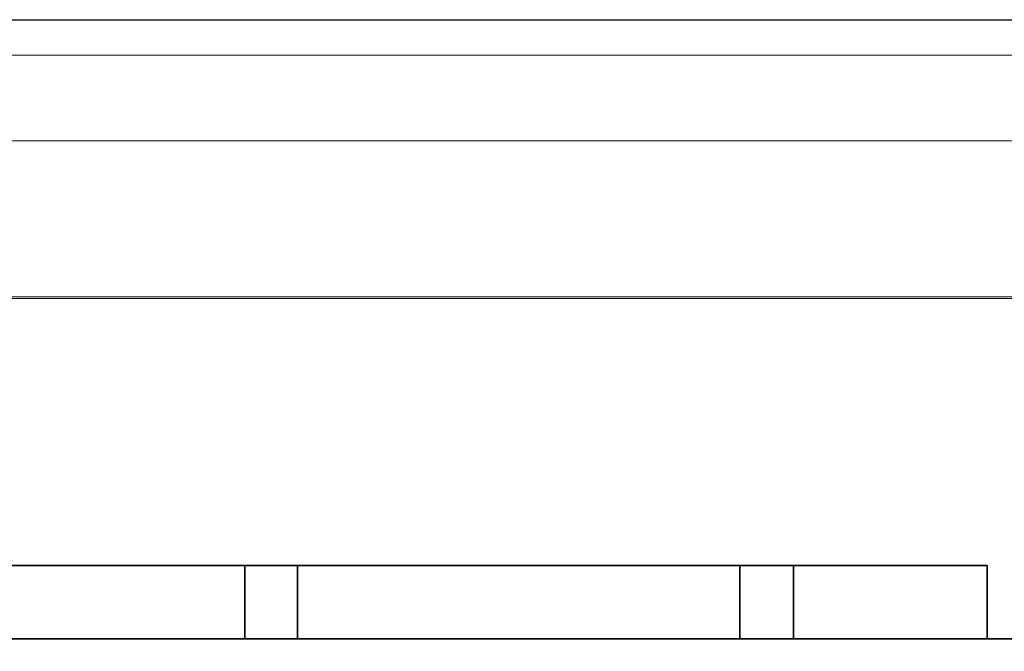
# Model space of a CAD drawing. Header units: millimetres. Extents: x -1290 to 1795, y -4192 to -1311.
# Tile 226 of 256: x 544.97 to 550.53, y -3233.54 to -3229.97. Entities that reach past the tile are written whole.
import ezdxf

# ---------------------------------------------------------------- set-up
doc = ezdxf.new("R2010")
doc.units = ezdxf.units.MM
doc.layers.add('33', color=7, linetype='Continuous')
doc.layers.add('Aparatura', color=7, linetype='Continuous', lineweight=13)

# ---------------------------------------------------------------- blocks, each defined once
blk = doc.blocks.new('*U23')
at = {"layer": '33', "color": 7}
for points in [[(91.761619, -15.426564), (79.245096, -15.426564), (91.761619, -15.426564)], [(79.245096, -15.426564), (79.245096, -17.497689), (91.761619, -17.497689), (91.761619, -15.426564), (79.245096, -15.426564)], [(79.245096, -15.426564), (79.245096, -17.497689), (91.761619, -17.497689), (91.761619, -15.426564), (79.245096, -15.426564)], [(79.245096, -15.426564), (79.245096, -17.497689), (91.761619, -17.497689), (91.761619, -15.426564), (79.245096, -15.426564)], [(79.245096, -15.426564), (79.245096, -17.497689), (91.761619, -17.497689), (91.761619, -15.426564), (79.245096, -15.426564)], [(91.761619, -17.497689), (91.761619, -15.426564), (79.245096, -15.426564), (79.245096, -17.497689), (91.761619, -17.497689)], [(91.761619, -17.497689), (91.761619, -15.426564), (79.245096, -15.426564), (79.245096, -17.497689), (91.761619, -17.497689)], [(93.25407, -15.426564), (91.759827, -15.426564), (93.25407, -15.426564)], [(91.759827, -15.426564), (91.759827, -17.497689), (91.759827, -15.426564)], [(91.759827, -15.426564), (91.759827, -17.497689), (93.25407, -17.497689), (93.25407, -15.426564), (91.759827, -15.426564)], [(91.759827, -15.426564), (91.759827, -17.497689), (93.25407, -17.497689), (93.25407, -15.426564), (91.759827, -15.426564)], [(91.759827, -15.426564), (91.759827, -17.497689), (93.25407, -17.497689), (93.25407, -15.426564), (91.759827, -15.426564)], [(91.759827, -15.426564), (91.759827, -17.497689), (93.25407, -17.497689), (93.25407, -15.426564), (91.759827, -15.426564)], [(91.759827, -17.497689), (93.25407, -17.497689), (93.25407, -15.426564), (91.759827, -15.426564), (91.759827, -17.497689)], [(91.759827, -17.497689), (93.25407, -17.497689), (93.25407, -15.426564), (91.759827, -15.426564), (91.759827, -17.497689)], [(105.745511, -15.426564), (93.252279, -15.426564), (105.745511, -15.426564)], [(93.252279, -15.426564), (93.252279, -17.497689), (93.252279, -15.426564)], [(93.252279, -15.426564), (93.252279, -17.497689), (105.745511, -17.497689), (105.745511, -15.426564), (93.252279, -15.426564)], [(93.252279, -15.426564), (93.252279, -17.497689), (105.745511, -17.497689), (105.745511, -15.426564), (93.252279, -15.426564)], [(93.252279, -15.426564), (93.252279, -17.497689), (105.745511, -17.497689), (105.745511, -15.426564), (93.252279, -15.426564)], [(93.252279, -15.426564), (93.252279, -17.497689), (105.745511, -17.497689), (105.745511, -15.426564), (93.252279, -15.426564)], [(105.745511, -17.497689), (105.745511, -15.426564), (93.252279, -15.426564), (93.252279, -17.497689), (105.745511, -17.497689)], [(105.745511, -17.497689), (105.745511, -15.426564), (93.252279, -15.426564), (93.252279, -17.497689), (105.745511, -17.497689)], [(107.261253, -15.426564), (105.743719, -15.426564), (107.261253, -15.426564)], [(105.743719, -15.426564), (105.743719, -17.497689), (105.743719, -15.426564)], [(105.743719, -15.426564), (105.743719, -17.497689), (107.261253, -17.497689), (107.261253, -15.426564), (105.743719, -15.426564)], [(105.743719, -15.426564), (105.743719, -17.497689), (107.261253, -17.497689), (107.261253, -15.426564), (105.743719, -15.426564)], [(105.743719, -15.426564), (105.743719, -17.497689), (107.261253, -17.497689), (107.261253, -15.426564), (105.743719, -15.426564)], [(105.743719, -15.426564), (105.743719, -17.497689), (107.261253, -17.497689), (107.261253, -15.426564), (105.743719, -15.426564)], [(107.261253, -17.497689), (107.261253, -15.426564), (105.743719, -15.426564), (105.743719, -17.497689), (107.261253, -17.497689)], [(107.261253, -17.497689), (107.261253, -15.426564), (105.743719, -15.426564), (105.743719, -17.497689), (107.261253, -17.497689)], [(112.725811, -15.426564), (107.259462, -15.426564), (112.725811, -15.426564)], [(107.259462, -15.426564), (107.259462, -17.497689), (107.259462, -15.426564)], [(107.259462, -15.426564), (107.259462, -17.497689), (112.725811, -17.497689), (112.725811, -15.426564), (107.259462, -15.426564)], [(107.259462, -15.426564), (107.259462, -17.497689), (112.725811, -17.497689), (112.725811, -15.426564), (107.259462, -15.426564)], [(107.259462, -15.426564), (107.259462, -17.497689), (112.725811, -17.497689), (112.725811, -15.426564), (107.259462, -15.426564)], [(107.259462, -15.426564), (107.259462, -17.497689), (112.725811, -17.497689), (112.725811, -15.426564), (107.259462, -15.426564)], [(112.725811, -17.497689), (112.725811, -15.426564), (107.259462, -15.426564), (107.259462, -17.497689), (112.725811, -17.497689)], [(112.725811, -17.497689), (112.725811, -15.426564), (107.259462, -15.426564), (107.259462, -17.497689), (112.725811, -17.497689)], [(112.724019, -17.497689), (112.724019, -15.426564), (112.724019, -17.497689)], [(162.499864, -17.495893), (12.477165, -17.495893), (162.499864, -17.495893)], [(86.151938, -17.495893), (91.761619, -17.495893), (86.151938, -17.495893)], [(91.759827, -17.495893), (93.25407, -17.495893), (91.759827, -17.495893)], [(93.252279, -17.495893), (98.86196, -17.495893), (93.252279, -17.495893)], [(100.159121, -17.495893), (105.745511, -17.495893), (100.159121, -17.495893)], [(105.743719, -17.495893), (107.261253, -17.495893), (105.743719, -17.495893)], [(107.259462, -17.495893), (112.82256, -17.495893), (107.259462, -17.495893)], [(112.820768, -17.495893), (114.121512, -17.495893), (112.820768, -17.495893)]]:
    blk.add_lwpolyline(points, close=True, dxfattribs=at)
blk.add_lwpolyline([(128.754301, -17.495893), (125.745717, -17.495893), (121.244876, -17.495893), (119.752618, -17.495893), (115.73315, -17.495893), (112.724566, -17.495893), (107.260978, -17.495893), (105.744652, -17.495893), (93.253012, -17.495893), (91.760755, -17.495893), (79.245046, -17.495893), (77.752789, -17.495893), (65.261149, -17.495893), (63.744822, -17.495893), (51.253183, -17.495893), (49.760925, -17.495893), (37.245216, -17.495893), (35.752959, -17.495893), (23.261319, -17.495893)], dxfattribs=at)
blk.add_lwpolyline([(128.754301, -17.495893), (125.745717, -17.495893), (121.244876, -17.495893), (119.752618, -17.495893), (115.73315, -17.495893), (112.724566, -17.495893), (107.260978, -17.495893), (105.744652, -17.495893), (93.253012, -17.495893), (91.760755, -17.495893), (79.245046, -17.495893), (77.752789, -17.495893), (65.261149, -17.495893), (63.744822, -17.495893), (51.253183, -17.495893), (49.760925, -17.495893), (37.245216, -17.495893), (35.752959, -17.495893), (23.261319, -17.495893)], dxfattribs=at)
blk.add_lwpolyline([(128.754301, -17.495893), (125.745717, -17.495893), (121.244876, -17.495893), (119.752618, -17.495893), (115.73315, -17.495893), (112.724566, -17.495893), (107.260978, -17.495893), (105.744652, -17.495893), (93.253012, -17.495893), (91.760755, -17.495893), (79.245046, -17.495893), (77.752789, -17.495893), (65.261149, -17.495893), (63.744822, -17.495893), (51.253183, -17.495893), (49.760925, -17.495893), (37.245216, -17.495893), (35.752959, -17.495893), (23.261319, -17.495893)], dxfattribs=at)
blk.add_lwpolyline([(128.754301, -17.495893), (125.745717, -17.495893), (121.244876, -17.495893), (119.752618, -17.495893), (115.73315, -17.495893), (112.724566, -17.495893), (107.260978, -17.495893), (105.744652, -17.495893), (93.253012, -17.495893), (91.760755, -17.495893), (79.245046, -17.495893), (77.752789, -17.495893), (65.261149, -17.495893), (63.744822, -17.495893), (51.253183, -17.495893), (49.760925, -17.495893), (37.245216, -17.495893), (35.752959, -17.495893), (23.261319, -17.495893)], dxfattribs=at)
blk.add_lwpolyline([(128.754301, -17.495893), (125.745717, -17.495893), (121.244876, -17.495893), (119.752618, -17.495893), (115.73315, -17.495893), (112.724566, -17.495893), (107.260978, -17.495893), (105.744652, -17.495893), (93.253012, -17.495893), (91.760755, -17.495893), (79.245046, -17.495893), (77.752789, -17.495893), (65.261149, -17.495893), (63.744822, -17.495893), (51.253183, -17.495893), (49.760925, -17.495893), (37.245216, -17.495893), (35.752959, -17.495893), (23.261319, -17.495893)], dxfattribs=at)
blk.add_lwpolyline([(128.754301, -17.495893), (125.745717, -17.495893), (121.244876, -17.495893), (119.752618, -17.495893), (115.73315, -17.495893), (112.724566, -17.495893), (107.260978, -17.495893), (105.744652, -17.495893), (93.253012, -17.495893), (91.760755, -17.495893), (79.245046, -17.495893), (77.752789, -17.495893), (65.261149, -17.495893), (63.744822, -17.495893), (51.253183, -17.495893), (49.760925, -17.495893), (37.245216, -17.495893), (35.752959, -17.495893), (23.261319, -17.495893)], dxfattribs=at)
blk.add_lwpolyline([(128.754301, -17.495893), (125.745717, -17.495893), (121.244876, -17.495893), (119.752618, -17.495893), (115.73315, -17.495893), (112.724566, -17.495893), (107.260978, -17.495893), (105.744652, -17.495893), (93.253012, -17.495893), (91.760755, -17.495893), (79.245046, -17.495893), (77.752789, -17.495893), (65.261149, -17.495893), (63.744822, -17.495893), (51.253183, -17.495893), (49.760925, -17.495893), (37.245216, -17.495893), (35.752959, -17.495893), (23.261319, -17.495893)], dxfattribs=at)
blk.add_lwpolyline([(128.754301, -17.495893), (125.745717, -17.495893), (121.244876, -17.495893), (119.752618, -17.495893), (115.73315, -17.495893), (112.724566, -17.495893), (107.260978, -17.495893), (105.744652, -17.495893), (93.253012, -17.495893), (91.760755, -17.495893), (79.245046, -17.495893), (77.752789, -17.495893), (65.261149, -17.495893), (63.744822, -17.495893), (51.253183, -17.495893), (49.760925, -17.495893), (37.245216, -17.495893), (35.752959, -17.495893), (23.261319, -17.495893)], dxfattribs=at)

msp = doc.modelspace()

# ---------------------------------------------------------------- linework, layer by layer
at = {"layer": 'Aparatura', "lineweight": 13}
for points in [[(595.2364, -3242.8167), (602.4084, -3242.8384), (603.1818, -3242.8492), (604.6314, -3242.8546), (604.6314, -3229.9741), (518.6759, -3229.9741), (518.6759, -3240.955), (518.8003, -3240.955), (518.9355, -3240.955), (520.8988, -3240.955), (520.8988, -3242.8384), (528.0708, -3242.8167), (529.1363, -3242.8167), (595.2364, -3242.8167)], [(595.2364, -3242.8167), (602.4084, -3242.8384), (603.1818, -3242.8492), (604.6314, -3242.8546), (604.6314, -3229.9741), (518.6759, -3229.9741), (518.6759, -3240.955), (518.8003, -3240.955), (518.9355, -3240.955), (520.8988, -3240.955), (520.8988, -3242.8384), (528.0708, -3242.8167), (529.1363, -3242.8167), (595.2364, -3242.8167)], [(595.2689, -3242.8117), (602.4411, -3242.839), (603.215, -3242.8444), (604.6647, -3242.8553), (604.6647, -3229.9741), (518.6802, -3229.9741), (518.6802, -3240.9583), (518.8001, -3240.9583), (518.9363, -3240.9583), (520.9038, -3240.9583), (520.9038, -3242.839), (528.0759, -3242.8172), (529.1441, -3242.8172), (595.2689, -3242.8117)], [(595.2689, -3242.8117), (602.4411, -3242.839), (603.215, -3242.8444), (604.6647, -3242.8553), (604.6647, -3229.9741), (518.6802, -3229.9741), (518.6802, -3240.9583), (518.8001, -3240.9583), (518.9363, -3240.9583), (520.9038, -3240.9583), (520.9038, -3242.839), (528.0759, -3242.8172), (529.1441, -3242.8172), (595.2689, -3242.8117)], [(519.113, -3229.9763), (519.113, -3229.9763), (561.3071, -3229.9763), (588.0021, -3229.9763), (597.8388, -3229.9763), (602.1312, -3229.9763), (603.4421, -3229.9763), (603.9686, -3229.9763), (604.1244, -3229.9763), (604.1835, -3229.9763), (604.1996, -3229.9763), (604.205, -3229.9763), (604.2103, -3229.9763), (519.113, -3229.9763)], [(604.6314, -3230.1741), (518.6759, -3230.1741), (604.6314, -3230.1741)], [(604.6647, -3230.1741), (518.6802, -3230.1741), (604.6647, -3230.1741)], [(536.3115, -3230.6589), (560.6551, -3230.6589), (536.3115, -3230.6589)], [(602.9049, -3231.5405), (540.442, -3231.5405), (602.9049, -3231.5405)]]:
    msp.add_lwpolyline(points, close=True, dxfattribs=at)
for points in [[(561.3069, -3229.9763), (519.1128, -3229.9763), (519.1128, -3229.9763), (519.0483, -3229.9817), (518.9839, -3229.9978), (518.9248, -3230.0247), (518.8657, -3230.0569), (518.8173, -3230.0999), (518.7744, -3230.1483), (518.7421, -3230.2075), (518.7153, -3230.2666), (518.6991, -3230.3311), (518.6938, -3230.3956), (518.6938, -3306.7526)], [(519.376, -3246.197), (519.376, -3230.8148), (519.3814, -3230.7772), (519.3975, -3230.7395), (519.419, -3230.7019), (519.4566, -3230.6804), (519.4942, -3230.6642), (519.5318, -3230.6589), (536.3149, -3230.6589), (560.6461, -3230.6589)], [(560.6461, -3230.6589), (536.648, -3230.6589), (519.5318, -3230.6589), (519.4942, -3230.6642), (519.4566, -3230.6804), (519.419, -3230.7019), (519.3975, -3230.7395), (519.3814, -3230.7772), (519.376, -3230.8148), (519.376, -3246.197)], [(520.1658, -3241.2398), (520.1658, -3235.9009), (520.1658, -3235.8955), (520.1712, -3235.8901), (520.1819, -3235.874), (520.2088, -3235.8364), (520.2571, -3235.7718), (520.2571, -3235.7665), (520.2571, -3231.7018), (520.2625, -3231.6588), (520.2786, -3231.6211), (520.3055, -3231.5889), (520.3377, -3231.562), (520.3753, -3231.5459), (520.4183, -3231.5405), (540.4463, -3231.5405), (602.9051, -3231.5405)], [(602.905, -3231.5405), (540.4461, -3231.5405), (520.418, -3231.5405)], [(602.8964, -3231.5491), (540.4505, -3231.5491), (520.4266, -3231.5491)]]:
    msp.add_lwpolyline(points, dxfattribs=at)

# ---------------------------------------------------------------- block references
at = {"layer": 'Aparatura', "lineweight": 13, "xscale": 0.2, "yscale": 0.2, "zscale": 0.2}
msp.add_blockref('*U23', (527.8914, -3229.9741), dxfattribs=at)

doc.saveas('drawing.dxf')
